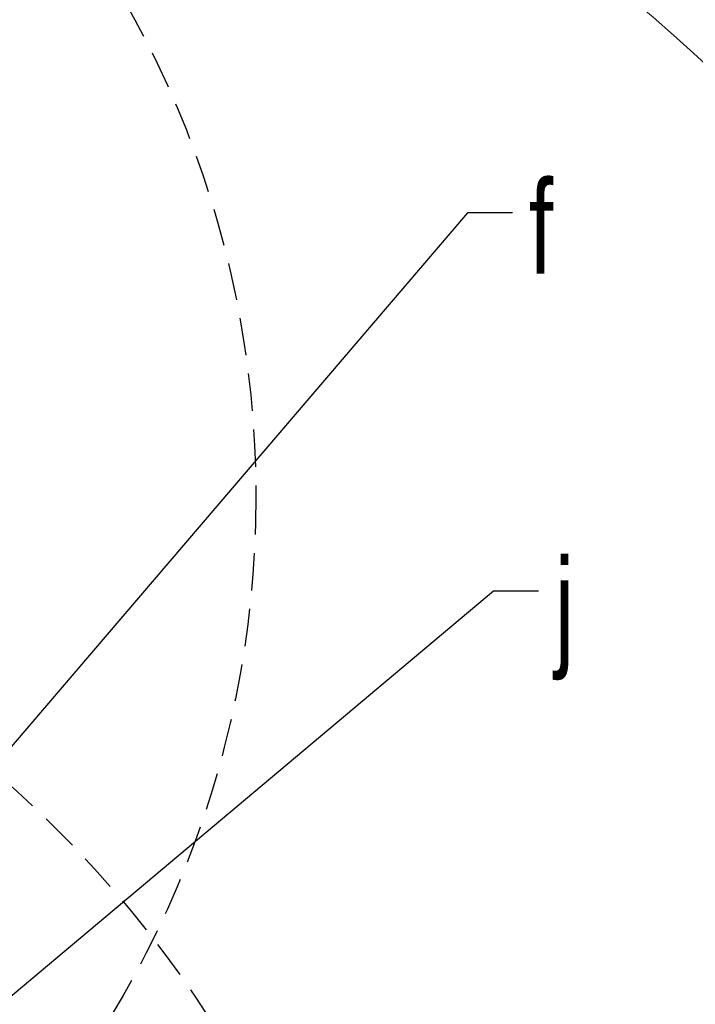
# Model space of a CAD drawing. Header units: millimetres. Extents: x 559 to 1365, y 424 to 1103.
# Tile 76 of 78: x 1206 to 1242, y 980 to 1033. Entities that reach past the tile are written whole.
import ezdxf

# ---------------------------------------------------------------- set-up
doc = ezdxf.new("R2010")
doc.units = ezdxf.units.MM
doc.linetypes.add('ACISOTGL', pattern=[3, 2, -1])
doc.linetypes.add('HIDDEN', pattern=[1.905, 1.27, -0.635])
doc.layers.add('C5直径', color=7, linetype='Continuous')
doc.layers.add('C9半径', color=7, linetype='Continuous')
doc.layers.add('虚线层', color=7, linetype='HIDDEN', lineweight=25)
doc.styles.add('SLDTEXTSTYLE0', font='TXT', dxfattribs={"width": 0.7})

msp = doc.modelspace()

# ---------------------------------------------------------------- linework, layer by layer
at = {"color": 7, "linetype": 'Continuous', "lineweight": 18}
for radius, start, end in [(123.0653, 318, 222), (114.28, 316.394071, 223.605929)]:
    msp.add_arc((1164.7511, 946.3451), radius, start, end, dxfattribs=at)
at = {"layer": 'C5直径', "color": 7}
for p, q in [((1231.0398, 1002.0154), (1188.7726, 966.5188)), ((1233.4398, 1002.0154), (1231.0398, 1002.0154))]:
    msp.add_line(p, q, dxfattribs=at)
at = {"layer": 'C9半径', "color": 7}
for p, q in [((1229.6499, 1022.26), (1186.0358, 971.2428)), ((1232.0499, 1022.26), (1229.6499, 1022.26))]:
    msp.add_line(p, q, dxfattribs=at)
at = {"layer": '虚线层', "color": 7, "linetype": 'ACISOTGL'}
for centre, radius in [((1164.7511, 1007.0564), 53.5688), ((1164.7511, 946.3451), 60.7112)]:
    msp.add_circle(centre, radius, dxfattribs=at)

# ---------------------------------------------------------------- texts
at = {"layer": 'C5直径', "color": 7, "insert": (1234.3148, 1003.7654), "char_height": 5, "attachment_point": 1, "style": 'SLDTEXTSTYLE0'}
msp.add_mtext('\\A1;j', dxfattribs=at)
at = {"layer": 'C9半径', "color": 7, "insert": (1232.9249, 1024.01), "char_height": 5, "attachment_point": 1, "style": 'SLDTEXTSTYLE0'}
msp.add_mtext('\\A1;f', dxfattribs=at)

doc.saveas('drawing.dxf')
